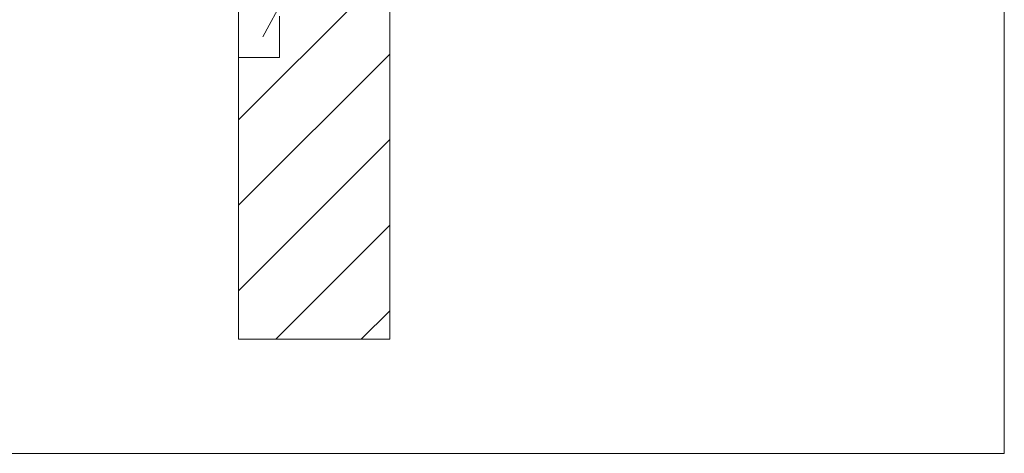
# Model space of a CAD drawing. Extents: x -620 to 300, y 62 to 1162.
# Tile 186 of 256: x 169.33 to 185.59, y 784.34 to 791.51. Entities that reach past the tile are written whole.
import ezdxf
from ezdxf.lldxf.tags import DXFTag

# ---------------------------------------------------------------- set-up
doc = ezdxf.new("R2010")
doc.units = 0
doc.layers.get('0').update_dxf_attribs({"lineweight": 13})
doc.layers.add('E_Betonbaudose', color=1, linetype='Continuous', lineweight=13, true_color=0xff0000)
doc.layers.add('E_Detail_Wandschraffur', color=7, linetype='Continuous', lineweight=5, true_color=0xc0c0c0)
doc.layers.add('E_Detail_Linie_Text_Bem', color=7, linetype='Continuous', lineweight=13)
tags = doc.linetypes.add('fein_strichliert', pattern=[4, 1, -2, 1]).pattern_tags.tags
tags[8:9] = [DXFTag(74, 4), DXFTag(75, 0), DXFTag(340, '0'), DXFTag(46, 0.0), DXFTag(50, 0.0), DXFTag(44, 0.0), DXFTag(45, 0.0)]
tags[6:7] = [DXFTag(74, 4), DXFTag(75, 0), DXFTag(340, '0'), DXFTag(46, 0.0), DXFTag(50, 0.0), DXFTag(44, 0.0), DXFTag(45, 0.0)]
tags[4:5] = [DXFTag(74, 4), DXFTag(75, 0), DXFTag(340, '0'), DXFTag(46, 0.0), DXFTag(50, 0.0), DXFTag(44, 0.0), DXFTag(45, 0.0)]
tags = doc.linetypes.add('fein_strichliert-A06G94UT8I', pattern=[4, 1, -2, 1]).pattern_tags.tags
tags[8:9] = [DXFTag(74, 4), DXFTag(75, 0), DXFTag(340, '0'), DXFTag(46, 0.0), DXFTag(50, 0.0), DXFTag(44, 0.0), DXFTag(45, 0.0)]
tags[6:7] = [DXFTag(74, 4), DXFTag(75, 0), DXFTag(340, '0'), DXFTag(46, 0.0), DXFTag(50, 0.0), DXFTag(44, 0.0), DXFTag(45, 0.0)]
tags[4:5] = [DXFTag(74, 4), DXFTag(75, 0), DXFTag(340, '0'), DXFTag(46, 0.0), DXFTag(50, 0.0), DXFTag(44, 0.0), DXFTag(45, 0.0)]

# ---------------------------------------------------------------- blocks, each defined once
blk = doc.blocks.new('Referenz-A06G94UW8I')
at = {"layer": 'E_Betonbaudose', "linetype": 'Continuous', "ltscale": 0.13}
for p, q in [((172.94, 790.887), (172.94, 791.567)), ((173.62, 791.567), (173.62, 790.887)), ((173.62, 790.887), (172.94, 790.887))]:
    blk.add_line(p, q, dxfattribs=at)
at = {"layer": 'E_Detail_Linie_Text_Bem', "linetype": 'fein_strichliert-A06G94UT8I', "ltscale": 0.65}
for p, q in [((185.593, 784.337), (185.593, 845.654)), ((122.824, 784.337), (182.567, 784.337)), ((182.567, 784.337), (185.593, 784.337))]:
    blk.add_line(p, q, dxfattribs=at)
at = {"layer": 'E_Detail_Linie_Text_Bem', "linetype": 'Continuous', "ltscale": 0.13}
for p, q in [((175.44, 826.227), (175.44, 786.227)), ((172.94, 786.227), (172.94, 814.227)), ((175.44, 786.227), (172.94, 786.227))]:
    blk.add_line(p, q, dxfattribs=at)
at = {"layer": 'E_Detail_Linie_Text_Bem', "color": 0, "linetype": 'Continuous', "ltscale": 0.13}
blk.add_line((173.346, 791.227), (176.811, 797.725), dxfattribs=at)
at = {"layer": 'E_Detail_Wandschraffur', "linetype": 'fein_strichliert', "ltscale": 0.13}
for p, q in [((172.94, 789.854), (175.44, 792.354)), ((172.94, 787.026), (175.44, 789.526)), ((174.97, 786.227), (175.44, 786.697))]:
    blk.add_line(p, q, dxfattribs=at)
at = {"layer": 'E_Detail_Wandschraffur', "linetype": 'ByBlock', "ltscale": 0.13}
for p, q in [((172.94, 788.44), (175.44, 790.94)), ((173.556, 786.227), (175.44, 788.111))]:
    blk.add_line(p, q, dxfattribs=at)

msp = doc.modelspace()

# ---------------------------------------------------------------- block references
at = {"color": 8, "lineweight": 25, "ltscale": 0.25, "true_color": 0x808080}
msp.add_blockref('Referenz-A06G94UW8I', (0, 0), dxfattribs=at)

doc.saveas('drawing.dxf')
